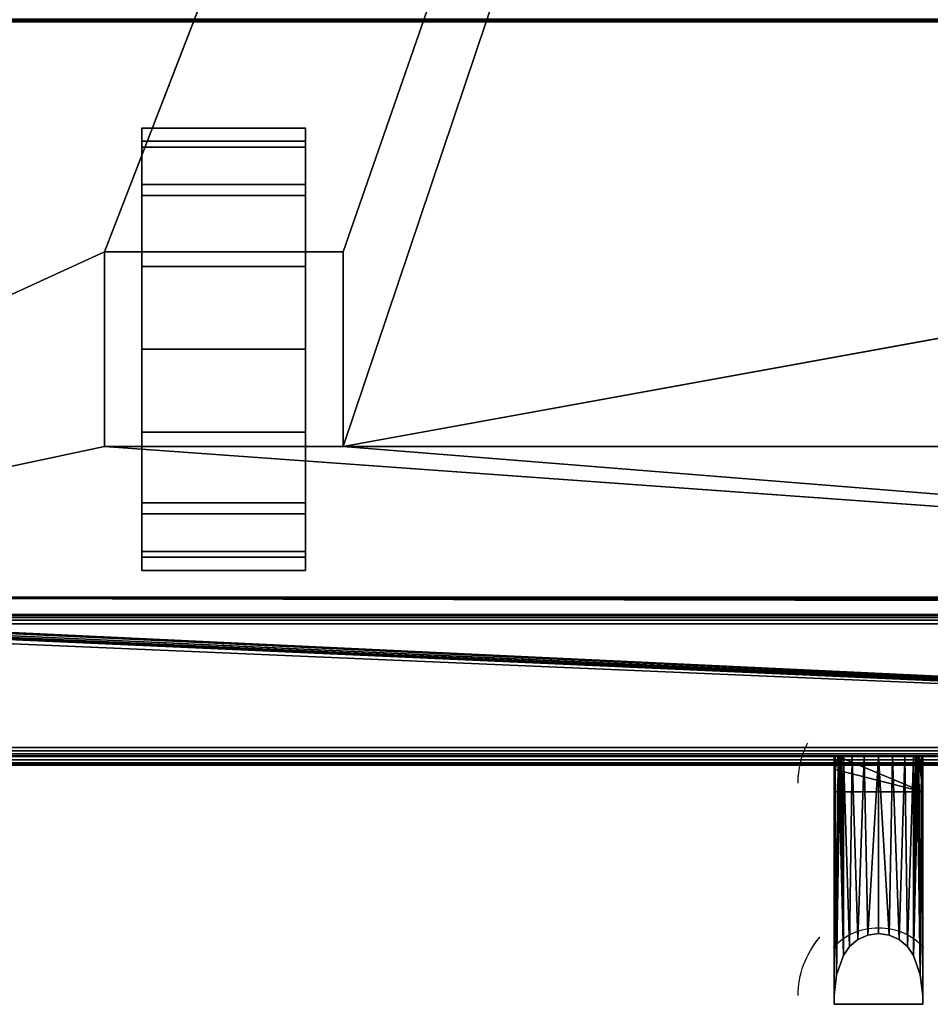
# Model space of a CAD drawing. Header units: millimetres. Extents: x -10 to 414, y -827 to 10.
# Tile 7 of 24: x 103 to 206, y -827 to -716. Entities that reach past the tile are written whole.
import ezdxf

# ---------------------------------------------------------------- set-up
doc = ezdxf.new("R2010")
doc.units = ezdxf.units.MM
doc.header["$MEASUREMENT"] = 0
for name, color, linetype, lineweight in [('0 Misc', 7, 'Continuous', 35), ('10 Raster Images', 7, 'Continuous', 35), ('5 Hatches', 7, 'Continuous', 35)]:
    doc.layers.add(name, color=color, linetype=linetype, lineweight=lineweight)

msp = doc.modelspace()

# ---------------------------------------------------------------- linework, layer by layer
at = {"layer": '0 Misc', "color": 160, "linetype": 'Continuous', "lineweight": 25}
for p, q in [((112.5, -742, 70), (377, -59, 70)), ((139.5, -742, 70), (377, -59, 70)), ((139.5, -764, 70), (377, -59, 70)), ((383, -716, 13), (17, -716, 13)), ((17, -716, 33.5), (383, -716, 33.5)), ((116.75, -732.77, 10.31), (116.75, -729.22, 32.73)), ((116.75, -729.22, 17.27), (116.75, -729.22, 32.73)), ((135.25, -732.77, 39.69), (135.25, -729.22, 17.27)), ((135.25, -729.22, 32.73), (135.25, -729.22, 17.27)), ((116.75, -738.31, 4.77), (116.75, -732.77, 39.69)), ((116.75, -732.77, 10.31), (116.75, -732.77, 39.69)), ((135.25, -738.31, 45.23), (135.25, -732.77, 10.31)), ((135.25, -732.77, 39.69), (135.25, -732.77, 10.31)), ((116.75, -742, 25), (116.75, -738.31, 45.23)), ((116.75, -738.31, 4.77), (116.75, -742, 25)), ((116.75, -738.31, 4.77), (116.75, -738.31, 45.23)), ((135.25, -742, 25), (135.25, -738.31, 4.77)), ((135.25, -742, 47.45), (135.25, -738.31, 4.77)), ((135.25, -738.31, 45.23), (135.25, -738.31, 4.77)), ((23, -783, 70), (112.5, -742, 70)), ((112.5, -742, 70), (112.5, -764, 70)), ((139.5, -742, 70), (112.5, -742, 70)), ((112.5, -742, 25), (112.5, -764, 25)), ((112.5, -742, 70), (112.5, -742, 25)), ((116.75, -742, 25), (112.5, -742, 25)), ((116.75, -742, 25), (112.5, -742, 70)), ((116.75, -742, 47.45), (112.5, -742, 70)), ((135.25, -742, 47.45), (112.5, -742, 70)), ((116.75, -742, 25), (116.75, -742, 47.45)), ((116.75, -764, 25), (116.75, -742, 25)), ((116.75, -742, 47.45), (135.25, -742, 47.45)), ((116.75, -760.73, 1.22), (116.75, -742, 25)), ((116.75, -753), (116.75, -742, 25)), ((116.75, -745.27, 1.22), (116.75, -742, 25)), ((135.25, -742, 47.45), (135.25, -742, 25)), ((135.25, -742, 25), (135.25, -764, 25)), ((139.5, -742, 25), (135.25, -742, 25)), ((135.25, -742, 25), (135.25, -760.73, 1.22)), ((135.25, -742, 25), (135.25, -753)), ((135.25, -742, 25), (135.25, -745.27, 1.22)), ((139.5, -742, 25), (135.25, -742, 47.45)), ((139.5, -742, 70), (135.25, -742, 47.45)), ((139.5, -764, 70), (139.5, -742, 70)), ((139.5, -742, 25), (139.5, -742, 70)), ((139.5, -764, 25), (139.5, -742, 25)), ((139.5, -764, 70), (260.5, -742, 70)), ((116.75, -760.73, 1.22), (116.75, -764, 25)), ((135.25, -767.69, 45.23), (135.25, -760.73, 1.22)), ((135.25, -764, 25), (135.25, -760.73, 1.22)), ((112.5, -764, 70), (23, -783, 70)), ((112.5, -764, 70), (139.5, -764, 70)), ((112.5, -764, 25), (112.5, -764, 70)), ((116.75, -764, 25), (112.5, -764, 25)), ((377, -783, 70), (112.5, -764, 70)), ((112.5, -764, 25), (116.75, -764, 47.45)), ((112.5, -764, 70), (116.75, -764, 47.45)), ((116.75, -764, 47.45), (116.75, -764, 25)), ((135.25, -764, 47.45), (116.75, -764, 47.45)), ((116.75, -767.69, 4.77), (116.75, -764, 47.45)), ((116.75, -767.69, 4.77), (116.75, -764, 25)), ((116.75, -764, 47.45), (139.5, -764, 70)), ((135.25, -764, 25), (135.25, -764, 47.45)), ((139.5, -764, 25), (135.25, -764, 25)), ((135.25, -764, 25), (135.25, -767.69, 45.23)), ((135.25, -764, 25), (139.5, -764, 70)), ((135.25, -764, 47.45), (139.5, -764, 70)), ((139.5, -764, 70), (139.5, -764, 25)), ((377, -783, 70), (139.5, -764, 70)), ((260.5, -764, 70), (139.5, -764, 70)), ((116.75, -773.23, 10.31), (116.75, -767.69, 45.23)), ((116.75, -767.69, 4.77), (116.75, -767.69, 45.23)), ((135.25, -773.23, 39.69), (135.25, -767.69, 4.77)), ((135.25, -767.69, 45.23), (135.25, -767.69, 4.77)), ((116.75, -776.78, 17.27), (116.75, -773.23, 39.69)), ((116.75, -773.23, 10.31), (116.75, -773.23, 39.69)), ((135.25, -776.78, 32.73), (135.25, -773.23, 10.31)), ((135.25, -773.23, 39.69), (135.25, -773.23, 10.31)), ((116.75, -776.78, 17.27), (116.75, -776.78, 32.73)), ((135.25, -776.78, 32.73), (135.25, -776.78, 17.27)), ((399, -799, 1173), (16.45, -781.89, 1173)), ((399, -799, 1173), (16.71, -781.71, 1173)), ((399, -799, 1173), (16.89, -781.45, 1173)), ((399, -799, 1173), (16.99, -781.16, 1173)), ((399, -799, 1173), (17, -781, 1173)), ((383.29, -781.71, 1173), (17, -781, 1173)), ((383.11, -781.45, 1173), (17, -781, 1173)), ((383.01, -781.16, 1173), (17, -781, 1173)), ((383, -781, 1173), (17, -781, 1173)), ((399, -799, 1173), (2, -782, 1173)), ((4, -783, 13.5), (396, -783, 13.5)), ((396, -783, 1169), (4, -783, 1169)), ((359.5, -783, 809), (4, -783, 1169)), ((399, -799, 1173), (16, -782, 1173)), ((399, -799, 1173), (16.16, -781.99, 1173)), ((360.3, -782.9, 93), (23, -783, 93)), ((377, -783, 93), (23, -783, 93)), ((23, -783, 70), (377, -783, 70)), ((396, -783, 13.5), (23, -783, 70)), ((359.5, -783, 428), (23, -783, 93)), ((359.5, -783, 809), (40.5, -783, 809)), ((40.5, -783, 786), (359.5, -783, 786)), ((359.5, -783, 451), (40.5, -783, 451)), ((40.5, -783, 428), (359.5, -783, 428)), ((359.5, -783, 451), (40.5, -783, 786)), ((396, -784, 12.5), (4, -784, 12.5)), ((4, -784, 1170), (396, -784, 1170)), ((4, -798, 12.5), (396, -798, 12.5)), ((396, -798, 1170), (4, -798, 1170)), ((1, -799, 1173), (399, -799, 1173)), ((399, -799, 1195), (1, -799, 1195)), ((396, -799, 13.5), (4, -799, 13.5)), ((4, -799, 1169), (396, -799, 1169)), ((4, -799, 13.5), (396, -799, 1169)), ((4, -799, 13.5), (204.55, -799, 730)), ((4, -799, 1169), (195.45, -799, 730)), ((195.45, -799, 730), (4, -799, 13.5)), ((4, -799, 1169), (195.72, -799, 730.78)), ((4, -799, 1169), (196.05, -799, 731.53)), ((4, -799, 1169), (196.44, -799, 732.19)), ((4, -799, 1169), (197.41, -799, 733.16)), ((4, -799, 1169), (198.64, -799, 733.78)), ((4, -799, 1169), (200, -799, 734)), ((4, -799, 1169), (197.41, -799, 1046.84)), ((4, -799, 1169), (196.44, -799, 1047.81)), ((4, -799, 1169), (196.05, -799, 1048.47)), ((4, -799, 1169), (195.51, -799, 1049.81)), ((4, -799, 1169), (195, -799, 1053)), ((4, -799, 1169), (195, -799, 1054)), ((195, -799, 1054), (205, -799, 1054)), ((195, -799, 1054), (195, -827, 1053.27)), ((195, -799, 1053), (195, -799, 1054)), ((195, -799, 1053), (195, -826, 1052.29)), ((195, -826, 1052.29), (195, -799, 1054)), ((195, -799, 1054), (396, -799, 1169)), ((204.55, -799, 730), (195.45, -799, 730)), ((205, -803, 726.1), (195.45, -799, 730)), ((196.05, -799, 1048.47), (196.05, -821.47, 1047.88)), ((196.05, -821.47, 732.12), (196.05, -799, 731.53)), ((197.41, -799, 1046.84), (200, -799, 734)), ((198.64, -799, 1046.22), (200, -799, 734)), ((200, -799, 734), (396, -799, 1169)), ((200, -799, 734), (202.59, -799, 1046.84)), ((200, -799, 734), (201.36, -799, 1046.22)), ((200, -799, 734), (200, -799, 1046)), ((201.36, -799, 733.78), (396, -799, 1169)), ((202.59, -799, 733.16), (396, -799, 1169)), ((202.59, -799, 1046.84), (396, -799, 1169)), ((203.56, -799, 732.19), (396, -799, 1169)), ((203.56, -799, 1047.81), (396, -799, 1169)), ((203.95, -799, 1048.47), (203.95, -821.47, 1047.88)), ((203.95, -821.47, 732.12), (203.95, -799, 731.53)), ((203.95, -799, 731.53), (396, -799, 1169)), ((203.95, -799, 1048.47), (396, -799, 1169)), ((204.28, -799, 730.78), (396, -799, 1169)), ((204.49, -799, 1049.81), (396, -799, 1169)), ((205, -803, 726.1), (204.55, -799, 730)), ((204.55, -799, 730), (396, -799, 1169)), ((205, -799, 1054), (205, -827, 1053.27)), ((205, -799, 1053), (205, -826, 1052.29)), ((205, -799, 1054), (205, -799, 1053)), ((205, -799, 1054), (205, -826, 1052.29)), ((205, -799, 1053), (396, -799, 1169)), ((205, -799, 1054), (396, -799, 1169)), ((1, -800, 1194), (399, -800, 1194)), ((399, -800, 1174), (1, -800, 1174)), ((195, -803, 726.1), (195.11, -800.48, 728.56)), ((205, -803, 726.1), (195.11, -800.48, 728.56)), ((205, -803, 726.1), (204.89, -800.48, 728.56)), ((195, -803, 726.1), (195, -802, 727.08)), ((195, -826, 727.71), (195, -802, 727.08)), ((195, -827, 726.73), (195, -803, 726.1)), ((205, -803, 726.1), (195, -803, 726.1)), ((195, -803, 726.1), (195, -826, 727.71)), ((205, -826, 727.71), (205, -802, 727.08)), ((205, -802, 727.08), (205, -803, 726.1)), ((205, -827, 726.73), (205, -803, 726.1)), ((205, -826, 727.71), (205, -803, 726.1)), ((196.05, -821.47, 1047.88), (196.05, -821.47, 732.12)), ((203.95, -821.47, 1047.88), (203.95, -821.47, 732.12)), ((195, -826, 1052.29), (195, -826, 727.71)), ((195, -826, 727.71), (195, -827, 726.73)), ((195, -826, 1052.29), (195, -827, 726.73)), ((195, -826, 1052.29), (195, -827, 1053.27)), ((205, -826, 1052.29), (205, -826, 727.71)), ((205, -827, 1053.27), (205, -826, 727.71)), ((205, -826, 727.71), (205, -827, 726.73)), ((205, -826, 1052.29), (205, -827, 1053.27)), ((205, -827, 1053.27), (195, -827, 1053.27)), ((195, -827, 1053.27), (195, -827, 726.73)), ((205, -827, 726.73), (195, -827, 726.73)), ((205, -827, 1053.27), (205, -827, 726.73))]:
    msp.add_line(p, q, dxfattribs=at).dxf.unprotected_set("ltscale", 0)
at = {"layer": '0 Misc', "color": 160, "linetype": 'Continuous', "lineweight": 25, "extrusion": (-1, 0, 0)}
msp.add_arc((753, 25, -116.75), 25, 116.1039, 63.8961, dxfattribs=at).dxf.unprotected_set("ltscale", 0)
at = {"layer": '0 Misc', "color": 160, "linetype": 'Continuous', "lineweight": 25, "extrusion": (1, 0, 0)}
msp.add_arc((-753, 25, 135.25), 25, 116.1039, 63.8961, dxfattribs=at).dxf.unprotected_set("ltscale", 0)
at = {"layer": '0 Misc', "color": 160, "linetype": 'Continuous', "lineweight": 25, "extrusion": (0, 0.572254, -0.820077)}
for centre, end in [((-205.32, -241.63, -1055.21), 22.6981), ((-205.32, -260.95, -1069.46), 33.9484)]:
    msp.add_arc(centre, 14.41, 0, end, dxfattribs=at).dxf.unprotected_set("ltscale", 0)
at = {"layer": '0 Misc', "color": 160, "linetype": 'Continuous', "lineweight": 25, "extrusion": (0, 1, 0)}
for centre, radius, start, end in [((-205.32, 1053, -799), 10.32, 333.9477, 0), ((-205.32, 727, -799), 10.32, 16.8956, 26.0523), ((-200, 1050.4, -799), 4.4, 206.0523, 333.9477), ((-200, 729.6, -799), 4.4, 26.0523, 153.9477), ((-194.68, 1053, -799), 10.32, 180, 206.0523), ((-194.68, 727, -799), 10.32, 153.9477, 163.1044)]:
    msp.add_arc(centre, radius, start, end, dxfattribs=at).dxf.unprotected_set("ltscale", 0)
at = {"layer": '0 Misc', "color": 160, "linetype": 'Continuous', "lineweight": 25, "extrusion": (0, -0.572496, -0.819907)}
msp.add_arc((200, 1276.09, -389.31), 6.14, 213.9497, 326.0503, dxfattribs=at).dxf.unprotected_set("ltscale", 0)
at = {"layer": '0 Misc', "color": 160, "linetype": 'Continuous', "lineweight": 25, "extrusion": (0, 0.572496, -0.819907)}
msp.add_arc((-200, -257.05, -1070.12), 6.14, 33.9497, 146.0503, dxfattribs=at).dxf.unprotected_set("ltscale", 0)
at = {"layer": '0 Misc', "color": 160, "linetype": 'Continuous', "lineweight": 25, "extrusion": (0, -0.572254, -0.820077)}
msp.add_arc((205.32, 1279.56, -390.28), 14.41, 180, 213.9484, dxfattribs=at).dxf.unprotected_set("ltscale", 0)
at = {"layer": '0 Misc', "color": 7, "lineweight": 25}
for points in [[(383, -17, 1173), (17, -781, 1173), (17, -17, 1173)], [(383, -781, 1173), (17, -781, 1173), (383, -17, 1173)], [(23, -783, 93), (360.3, -782.9, 93), (23, -59, 93)], [(23, -59, 93), (360.3, -782.9, 93), (360.3, -59.1, 93)], [(377, -59, 70), (23, -783, 70), (23, -59, 70)], [(23, -783, 70), (377, -59, 70), (112.5, -742, 70)], [(112.5, -742, 70), (377, -59, 70), (139.5, -742, 70)], [(139.5, -742, 70), (377, -59, 70), (139.5, -764, 70)], [(139.5, -764, 70), (377, -59, 70), (260.5, -742, 70)], [(116.75, -729.22, 17.27), (116.75, -729.22, 32.73), (116.75, -728, 25)], [(135.25, -729.22, 32.73), (135.25, -729.22, 17.27), (135.25, -728, 25)], [(116.75, -732.77, 10.31), (116.75, -732.77, 39.69), (116.75, -729.22, 32.73)], [(116.75, -732.77, 10.31), (116.75, -729.22, 32.73), (116.75, -729.22, 17.27)], [(135.25, -732.77, 39.69), (135.25, -732.77, 10.31), (135.25, -729.22, 17.27)], [(135.25, -732.77, 39.69), (135.25, -729.22, 17.27), (135.25, -729.22, 32.73)], [(116.75, -738.31, 4.77), (116.75, -738.31, 45.23), (116.75, -732.77, 39.69)], [(116.75, -738.31, 4.77), (116.75, -732.77, 39.69), (116.75, -732.77, 10.31)], [(135.25, -738.31, 45.23), (135.25, -738.31, 4.77), (135.25, -732.77, 10.31)], [(135.25, -738.31, 45.23), (135.25, -732.77, 10.31), (135.25, -732.77, 39.69)], [(116.75, -738.31, 45.23), (116.75, -742, 25), (116.75, -742, 47.45)], [(116.75, -745.27, 1.22), (116.75, -742, 25), (116.75, -738.31, 4.77)], [(116.75, -738.31, 4.77), (116.75, -742, 25), (116.75, -738.31, 45.23)], [(135.25, -742, 25), (135.25, -745.27, 1.22), (135.25, -738.31, 4.77)], [(135.25, -742, 25), (135.25, -738.31, 4.77), (135.25, -742, 47.45)], [(135.25, -742, 47.45), (135.25, -738.31, 4.77), (135.25, -738.31, 45.23)], [(112.5, -764, 70), (23, -783, 70), (112.5, -742, 70)], [(112.5, -742, 70), (116.75, -742, 25), (112.5, -742, 25)], [(116.75, -742, 25), (112.5, -742, 70), (116.75, -742, 47.45)], [(116.75, -742, 47.45), (112.5, -742, 70), (135.25, -742, 47.45)], [(139.5, -742, 70), (135.25, -742, 47.45), (112.5, -742, 70)], [(116.75, -760.73, 1.22), (116.75, -764, 25), (116.75, -742, 25)], [(116.75, -760.73, 1.22), (116.75, -742, 25), (116.75, -753)], [(116.75, -753), (116.75, -742, 25), (116.75, -745.27, 1.22)], [(135.25, -764, 25), (135.25, -760.73, 1.22), (135.25, -742, 25)], [(135.25, -742, 25), (135.25, -760.73, 1.22), (135.25, -753)], [(135.25, -742, 25), (135.25, -753), (135.25, -745.27, 1.22)], [(135.25, -742, 47.45), (139.5, -742, 25), (135.25, -742, 25)], [(139.5, -742, 25), (135.25, -742, 47.45), (139.5, -742, 70)], [(260.5, -764, 70), (139.5, -764, 70), (260.5, -742, 70)], [(116.75, -767.69, 4.77), (116.75, -764, 25), (116.75, -760.73, 1.22)], [(135.25, -767.69, 45.23), (135.25, -767.69, 4.77), (135.25, -760.73, 1.22)], [(135.25, -767.69, 45.23), (135.25, -760.73, 1.22), (135.25, -764, 25)], [(23, -783, 70), (112.5, -764, 70), (377, -783, 70)], [(377, -783, 70), (112.5, -764, 70), (139.5, -764, 70)], [(116.75, -764, 47.45), (112.5, -764, 25), (116.75, -764, 25)], [(112.5, -764, 25), (116.75, -764, 47.45), (112.5, -764, 70)], [(112.5, -764, 70), (116.75, -764, 47.45), (139.5, -764, 70)], [(116.75, -767.69, 4.77), (116.75, -767.69, 45.23), (116.75, -764, 47.45)], [(116.75, -767.69, 4.77), (116.75, -764, 47.45), (116.75, -764, 25)], [(135.25, -764, 47.45), (139.5, -764, 70), (116.75, -764, 47.45)], [(135.25, -764, 47.45), (135.25, -767.69, 45.23), (135.25, -764, 25)], [(139.5, -764, 70), (135.25, -764, 25), (139.5, -764, 25)], [(135.25, -764, 25), (139.5, -764, 70), (135.25, -764, 47.45)], [(377, -783, 70), (139.5, -764, 70), (260.5, -764, 70)], [(116.75, -773.23, 10.31), (116.75, -773.23, 39.69), (116.75, -767.69, 45.23)], [(116.75, -773.23, 10.31), (116.75, -767.69, 45.23), (116.75, -767.69, 4.77)], [(135.25, -773.23, 39.69), (135.25, -773.23, 10.31), (135.25, -767.69, 4.77)], [(135.25, -773.23, 39.69), (135.25, -767.69, 4.77), (135.25, -767.69, 45.23)], [(116.75, -776.78, 17.27), (116.75, -776.78, 32.73), (116.75, -773.23, 39.69)], [(116.75, -776.78, 17.27), (116.75, -773.23, 39.69), (116.75, -773.23, 10.31)], [(135.25, -776.78, 32.73), (135.25, -776.78, 17.27), (135.25, -773.23, 10.31)], [(135.25, -776.78, 32.73), (135.25, -773.23, 10.31), (135.25, -773.23, 39.69)], [(116.75, -776.78, 32.73), (116.75, -776.78, 17.27), (116.75, -778, 25)], [(135.25, -776.78, 17.27), (135.25, -776.78, 32.73), (135.25, -778, 25)], [(399, -799, 1173), (16.16, -781.99, 1173), (16.45, -781.89, 1173)], [(399, -799, 1173), (16.45, -781.89, 1173), (16.71, -781.71, 1173)], [(399, -799, 1173), (16.71, -781.71, 1173), (16.89, -781.45, 1173)], [(399, -799, 1173), (16.89, -781.45, 1173), (16.99, -781.16, 1173)], [(399, -799, 1173), (16.99, -781.16, 1173), (17, -781, 1173)], [(399, -799, 1173), (17, -781, 1173), (383.29, -781.71, 1173)], [(383.29, -781.71, 1173), (17, -781, 1173), (383.11, -781.45, 1173)], [(383.11, -781.45, 1173), (17, -781, 1173), (383.01, -781.16, 1173)], [(383.01, -781.16, 1173), (17, -781, 1173), (383, -781, 1173)], [(1, -799, 1173), (2, -782, 1173), (399, -799, 1173)], [(399, -799, 1173), (2, -782, 1173), (16, -782, 1173)], [(4, -783, 13.5), (23, -783, 70), (396, -783, 13.5)], [(40.5, -783, 809), (4, -783, 1169), (359.5, -783, 809)], [(396, -783, 1169), (359.5, -783, 809), (4, -783, 1169)], [(399, -799, 1173), (16, -782, 1173), (16.16, -781.99, 1173)], [(360.3, -782.9, 93), (23, -783, 93), (377, -783, 93)], [(377, -783, 70), (396, -783, 13.5), (23, -783, 70)], [(359.5, -783, 428), (377, -783, 93), (23, -783, 93)], [(359.5, -783, 428), (23, -783, 93), (40.5, -783, 428)], [(40.5, -783, 451), (40.5, -783, 786), (359.5, -783, 451)], [(359.5, -783, 786), (359.5, -783, 451), (40.5, -783, 786)], [(205, -803, 726.1), (195.11, -800.48, 728.56), (195.45, -799, 730)], [(205, -803, 726.1), (195.45, -799, 730), (204.55, -799, 730)], [(205, -803, 726.1), (204.55, -799, 730), (204.89, -800.48, 728.56)], [(195.11, -800.48, 728.56), (195, -803, 726.1), (195, -802, 727.08)], [(195, -803, 726.1), (195.11, -800.48, 728.56), (205, -803, 726.1)], [(205, -803, 726.1), (204.89, -800.48, 728.56), (205, -802, 727.08)]]:
    msp.add_3dface(points, dxfattribs=at)
for points, invisible_edges in [([(359.5, -783, 809), (40.5, -59, 809), (40.5, -783, 809)], 1), ([(359.5, -783, 809), (359.5, -59, 809), (40.5, -59, 809)], 12), ([(40.5, -783, 786), (359.5, -59, 786), (359.5, -783, 786)], 1), ([(40.5, -783, 786), (40.5, -59, 786), (359.5, -59, 786)], 12), ([(359.5, -783, 451), (40.5, -59, 451), (40.5, -783, 451)], 1), ([(359.5, -783, 451), (359.5, -59, 451), (40.5, -59, 451)], 12), ([(40.5, -783, 428), (359.5, -59, 428), (359.5, -783, 428)], 1), ([(40.5, -783, 428), (40.5, -59, 428), (359.5, -59, 428)], 12), ([(383.17, -715.83, 12.44), (16.71, -715.71, 12.29), (383.29, -715.71, 12.29)], 2), ([(383.17, -715.83, 12.44), (16.83, -715.83, 12.44), (16.71, -715.71, 12.29)], 12), ([(383.08, -715.92, 12.62), (16.83, -715.83, 12.44), (383.17, -715.83, 12.44)], 2), ([(383.08, -715.92, 12.62), (16.92, -715.92, 12.62), (16.83, -715.83, 12.44)], 12), ([(383.02, -715.98, 12.8), (16.92, -715.92, 12.62), (383.08, -715.92, 12.62)], 2), ([(383.02, -715.98, 12.8), (16.98, -715.98, 12.8), (16.92, -715.92, 12.62)], 12), ([(383, -716, 13), (16.98, -715.98, 12.8), (383.02, -715.98, 12.8)], 2), ([(383, -716, 13), (17, -716, 13), (16.98, -715.98, 12.8)], 12), ([(17, -715.92, 33.88), (383, -715.71, 34.21), (17, -715.71, 34.21)], 1), ([(17, -715.92, 33.88), (383, -715.92, 33.88), (383, -715.71, 34.21)], 12), ([(17, -716, 33.5), (383, -715.92, 33.88), (17, -715.92, 33.88)], 1), ([(17, -716, 33.5), (383, -716, 33.5), (383, -715.92, 33.88)], 12), ([(17, -716, 33.5), (383, -716, 13), (383, -716, 33.5)], 1), ([(17, -716, 33.5), (17, -716, 13), (383, -716, 13)], 12), ([(135.25, -729.5, 33.52), (116.75, -728.02, 24.1), (116.75, -729.5, 33.52)], 1), ([(135.25, -729.5, 33.52), (135.25, -728.02, 24.1), (116.75, -728.02, 24.1)], 12), ([(135.25, -728.02, 24.1), (116.75, -730.17, 14.81), (116.75, -728.02, 24.1)], 1), ([(135.25, -728.02, 24.1), (135.25, -730.17, 14.81), (116.75, -730.17, 14.81)], 12), ([(135.25, -734.4, 41.7), (116.75, -729.5, 33.52), (116.75, -734.4, 41.7)], 1), ([(135.25, -734.4, 41.7), (135.25, -729.5, 33.52), (116.75, -729.5, 33.52)], 12), ([(135.25, -730.17, 14.81), (116.75, -735.64, 7.01), (116.75, -730.17, 14.81)], 1), ([(135.25, -730.17, 14.81), (135.25, -735.64, 7.01), (116.75, -735.64, 7.01)], 12), ([(135.25, -742, 47.45), (116.75, -734.4, 41.7), (116.75, -742, 47.45)], 1), ([(135.25, -742, 47.45), (135.25, -734.4, 41.7), (116.75, -734.4, 41.7)], 12), ([(135.25, -735.64, 7.01), (116.75, -743.64, 1.82), (116.75, -735.64, 7.01)], 1), ([(135.25, -735.64, 7.01), (135.25, -743.64, 1.82), (116.75, -743.64, 1.82)], 12), ([(112.5, -742, 70), (112.5, -764, 25), (112.5, -764, 70)], 1), ([(112.5, -742, 70), (112.5, -742, 25), (112.5, -764, 25)], 12), ([(116.75, -764, 25), (112.5, -742, 25), (116.75, -742, 25)], 1), ([(116.75, -764, 25), (112.5, -764, 25), (112.5, -742, 25)], 12), ([(135.25, -742, 25), (139.5, -764, 25), (135.25, -764, 25)], 1), ([(135.25, -742, 25), (139.5, -742, 25), (139.5, -764, 25)], 12), ([(139.5, -764, 70), (139.5, -742, 25), (139.5, -742, 70)], 1), ([(139.5, -764, 70), (139.5, -764, 25), (139.5, -742, 25)], 12), ([(116.75, -743.64, 1.82), (135.25, -753), (116.75, -753)], 1), ([(116.75, -743.64, 1.82), (135.25, -743.64, 1.82), (135.25, -753)], 12), ([(116.75, -753), (135.25, -762.36, 1.82), (116.75, -762.36, 1.82)], 1), ([(116.75, -753), (135.25, -753), (135.25, -762.36, 1.82)], 12), ([(135.25, -762.36, 1.82), (116.75, -770.36, 7.01), (116.75, -762.36, 1.82)], 1), ([(135.25, -762.36, 1.82), (135.25, -770.36, 7.01), (116.75, -770.36, 7.01)], 12), ([(135.25, -771.6, 41.7), (116.75, -764, 47.45), (116.75, -771.6, 41.7)], 1), ([(135.25, -771.6, 41.7), (135.25, -764, 47.45), (116.75, -764, 47.45)], 12), ([(135.25, -770.36, 7.01), (116.75, -775.83, 14.81), (116.75, -770.36, 7.01)], 1), ([(135.25, -770.36, 7.01), (135.25, -775.83, 14.81), (116.75, -775.83, 14.81)], 12), ([(135.25, -776.5, 33.52), (116.75, -771.6, 41.7), (116.75, -776.5, 33.52)], 1), ([(135.25, -776.5, 33.52), (135.25, -771.6, 41.7), (116.75, -771.6, 41.7)], 12), ([(135.25, -775.83, 14.81), (116.75, -777.98, 24.1), (116.75, -775.83, 14.81)], 1), ([(135.25, -775.83, 14.81), (135.25, -777.98, 24.1), (116.75, -777.98, 24.1)], 12), ([(116.75, -777.98, 24.1), (135.25, -776.5, 33.52), (116.75, -776.5, 33.52)], 1), ([(116.75, -777.98, 24.1), (135.25, -777.98, 24.1), (135.25, -776.5, 33.52)], 12), ([(396, -783, 1169), (4, -783.08, 1169.38), (396, -783.08, 1169.38)], 1), ([(396, -783, 1169), (4, -783, 1169), (4, -783.08, 1169.38)], 12), ([(4, -783, 13.5), (396, -783.08, 13.12), (4, -783.08, 13.12)], 1), ([(4, -783, 13.5), (396, -783, 13.5), (396, -783.08, 13.12)], 12), ([(4, -783.29, 1169.71), (396, -783.08, 1169.38), (4, -783.08, 1169.38)], 1), ([(4, -783.29, 1169.71), (396, -783.29, 1169.71), (396, -783.08, 1169.38)], 12), ([(396, -783.29, 12.79), (4, -783.08, 13.12), (396, -783.08, 13.12)], 1), ([(396, -783.29, 12.79), (4, -783.29, 12.79), (4, -783.08, 13.12)], 12), ([(4, -783.62, 1169.92), (396, -783.29, 1169.71), (4, -783.29, 1169.71)], 1), ([(4, -783.62, 1169.92), (396, -783.62, 1169.92), (396, -783.29, 1169.71)], 12), ([(396, -783.62, 12.58), (4, -783.29, 12.79), (396, -783.29, 12.79)], 1), ([(396, -783.62, 12.58), (4, -783.62, 12.58), (4, -783.29, 12.79)], 12), ([(4, -784, 1170), (396, -783.62, 1169.92), (4, -783.62, 1169.92)], 1), ([(4, -784, 1170), (396, -784, 1170), (396, -783.62, 1169.92)], 12), ([(396, -784, 12.5), (4, -783.62, 12.58), (396, -783.62, 12.58)], 1), ([(396, -784, 12.5), (4, -784, 12.5), (4, -783.62, 12.58)], 12), ([(1, -799, 1173), (399, -799.38, 1173.08), (1, -799.38, 1173.08)], 1), ([(1, -799, 1173), (399, -799, 1173), (399, -799.38, 1173.08)], 12), ([(399, -799, 1195), (1, -799.38, 1194.92), (399, -799.38, 1194.92)], 1), ([(399, -799, 1195), (1, -799, 1195), (1, -799.38, 1194.92)], 12), ([(399, -799.71, 1173.29), (1, -799.38, 1173.08), (399, -799.38, 1173.08)], 1), ([(399, -799.71, 1173.29), (1, -799.71, 1173.29), (1, -799.38, 1173.08)], 12), ([(399, -799.38, 1194.92), (1, -799.71, 1194.71), (399, -799.71, 1194.71)], 1), ([(399, -799.38, 1194.92), (1, -799.38, 1194.92), (1, -799.71, 1194.71)], 12), ([(399, -799.92, 1173.62), (1, -799.71, 1173.29), (399, -799.71, 1173.29)], 1), ([(399, -799.92, 1173.62), (1, -799.92, 1173.62), (1, -799.71, 1173.29)], 12), ([(399, -799.71, 1194.71), (1, -799.92, 1194.38), (399, -799.92, 1194.38)], 1), ([(399, -799.71, 1194.71), (1, -799.71, 1194.71), (1, -799.92, 1194.38)], 12), ([(399, -800, 1174), (1, -799.92, 1173.62), (399, -799.92, 1173.62)], 1), ([(399, -800, 1174), (1, -800, 1174), (1, -799.92, 1173.62)], 12), ([(1, -800, 1194), (399, -799.92, 1194.38), (1, -799.92, 1194.38)], 1), ([(1, -800, 1194), (399, -800, 1194), (399, -799.92, 1194.38)], 12), ([(1, -800, 1194), (399, -800, 1174), (399, -800, 1194)], 1), ([(1, -800, 1194), (1, -800, 1174), (399, -800, 1174)], 12)]:
    msp.add_3dface(points, dxfattribs=dict(at, invisible_edges=invisible_edges))
at = {"layer": '0 Misc', "color": 5, "lineweight": 25}
for points, invisible_edges in [([(4, -798, 12.5), (396, -784, 12.5), (396, -798, 12.5)], 1), ([(4, -798, 12.5), (4, -784, 12.5), (396, -784, 12.5)], 12), ([(396, -798, 1170), (4, -784, 1170), (4, -798, 1170)], 1), ([(396, -798, 1170), (396, -784, 1170), (4, -784, 1170)], 12), ([(396, -798, 1170), (4, -798.38, 1169.92), (396, -798.38, 1169.92)], 1), ([(396, -798, 1170), (4, -798, 1170), (4, -798.38, 1169.92)], 12), ([(4, -798, 12.5), (396, -798.38, 12.58), (4, -798.38, 12.58)], 1), ([(4, -798, 12.5), (396, -798, 12.5), (396, -798.38, 12.58)], 12), ([(4, -798.71, 1169.71), (396, -798.38, 1169.92), (4, -798.38, 1169.92)], 1), ([(4, -798.71, 1169.71), (396, -798.71, 1169.71), (396, -798.38, 1169.92)], 12), ([(396, -798.71, 12.79), (4, -798.38, 12.58), (396, -798.38, 12.58)], 1), ([(396, -798.71, 12.79), (4, -798.71, 12.79), (4, -798.38, 12.58)], 12), ([(4, -798.92, 1169.38), (396, -798.71, 1169.71), (4, -798.71, 1169.71)], 1), ([(4, -798.92, 1169.38), (396, -798.92, 1169.38), (396, -798.71, 1169.71)], 12), ([(396, -798.92, 13.12), (4, -798.71, 12.79), (396, -798.71, 12.79)], 1), ([(396, -798.92, 13.12), (4, -798.92, 13.12), (4, -798.71, 12.79)], 12), ([(4, -799, 1169), (396, -798.92, 1169.38), (4, -798.92, 1169.38)], 1), ([(4, -799, 1169), (396, -799, 1169), (396, -798.92, 1169.38)], 12), ([(396, -799, 13.5), (4, -798.92, 13.12), (396, -798.92, 13.12)], 1), ([(396, -799, 13.5), (4, -799, 13.5), (4, -798.92, 13.12)], 12)]:
    msp.add_3dface(points, dxfattribs=dict(at, invisible_edges=invisible_edges))
for points in [[(396, -799, 1169), (4, -799, 13.5), (396, -799, 13.5)], [(4, -799, 13.5), (396, -799, 1169), (204.55, -799, 730)], [(4, -799, 13.5), (195.45, -799, 730), (4, -799, 1169)], [(195.45, -799, 730), (4, -799, 13.5), (204.55, -799, 730)], [(4, -799, 1169), (195.45, -799, 730), (195.72, -799, 730.78)], [(4, -799, 1169), (195.72, -799, 730.78), (196.05, -799, 731.53)], [(4, -799, 1169), (196.05, -799, 731.53), (196.44, -799, 732.19)], [(4, -799, 1169), (196.44, -799, 732.19), (197.41, -799, 733.16)], [(4, -799, 1169), (197.41, -799, 733.16), (198.64, -799, 733.78)], [(4, -799, 1169), (198.64, -799, 733.78), (200, -799, 734)], [(4, -799, 1169), (200, -799, 734), (197.41, -799, 1046.84)], [(4, -799, 1169), (197.41, -799, 1046.84), (196.44, -799, 1047.81)], [(4, -799, 1169), (196.44, -799, 1047.81), (196.05, -799, 1048.47)], [(4, -799, 1169), (196.05, -799, 1048.47), (195.51, -799, 1049.81)], [(4, -799, 1169), (195.51, -799, 1049.81), (195, -799, 1053)], [(4, -799, 1169), (195, -799, 1053), (195, -799, 1054)], [(4, -799, 1169), (195, -799, 1054), (396, -799, 1169)], [(205, -799, 1054), (396, -799, 1169), (195, -799, 1054)], [(197.41, -799, 1046.84), (200, -799, 734), (198.64, -799, 1046.22)], [(198.64, -799, 1046.22), (200, -799, 734), (200, -799, 1046)], [(201.36, -799, 733.78), (396, -799, 1169), (200, -799, 734)], [(200, -799, 734), (396, -799, 1169), (202.59, -799, 1046.84)], [(200, -799, 734), (202.59, -799, 1046.84), (201.36, -799, 1046.22)], [(200, -799, 734), (201.36, -799, 1046.22), (200, -799, 1046)], [(202.59, -799, 733.16), (396, -799, 1169), (201.36, -799, 733.78)], [(203.56, -799, 732.19), (396, -799, 1169), (202.59, -799, 733.16)], [(202.59, -799, 1046.84), (396, -799, 1169), (203.56, -799, 1047.81)], [(203.95, -799, 731.53), (396, -799, 1169), (203.56, -799, 732.19)], [(203.56, -799, 1047.81), (396, -799, 1169), (203.95, -799, 1048.47)], [(204.28, -799, 730.78), (396, -799, 1169), (203.95, -799, 731.53)], [(203.95, -799, 1048.47), (396, -799, 1169), (204.49, -799, 1049.81)], [(204.55, -799, 730), (396, -799, 1169), (204.28, -799, 730.78)], [(204.49, -799, 1049.81), (396, -799, 1169), (205, -799, 1053)], [(205, -799, 1053), (396, -799, 1169), (205, -799, 1054)]]:
    msp.add_3dface(points, dxfattribs=at)
at = {"layer": '0 Misc', "color": 98, "lineweight": 25}
for points, invisible_edges in [([(195, -799, 1054), (205, -827, 1053.27), (205, -799, 1054)], 1), ([(195, -799, 1054), (195, -827, 1053.27), (205, -827, 1053.27)], 12), ([(195, -827, 726.73), (205, -803, 726.1), (205, -827, 726.73)], 1), ([(195, -827, 726.73), (195, -803, 726.1), (205, -803, 726.1)], 12), ([(195, -827, 1053.27), (205, -827, 726.73), (205, -827, 1053.27)], 1), ([(195, -827, 1053.27), (195, -827, 726.73), (205, -827, 726.73)], 12)]:
    msp.add_3dface(points, dxfattribs=dict(at, invisible_edges=invisible_edges))
for points in [[(195, -826, 1052.29), (195, -799, 1053), (195.12, -799, 1051.44)], [(195.27, -823.67, 1050.03), (195, -826, 1052.29), (195.12, -799, 1051.44)], [(195, -826, 1052.29), (195, -827, 1053.27), (195, -799, 1054)], [(195, -826, 1052.29), (195, -799, 1054), (195, -799, 1053)], [(195.45, -799, 730), (195.11, -800.48, 728.56), (195.27, -823.67, 729.97)], [(195.47, -799, 1049.92), (195.27, -823.67, 1050.03), (195.12, -799, 1051.44)], [(195.47, -799, 1049.92), (196.05, -821.47, 1047.88), (195.27, -823.67, 1050.03)], [(195.45, -799, 730), (195.27, -823.67, 729.97), (195.62, -799, 730.52)], [(195.62, -799, 730.52), (195.27, -823.67, 729.97), (196.05, -821.47, 732.12)], [(196.05, -799, 1048.47), (196.05, -821.47, 1047.88), (195.47, -799, 1049.92)], [(195.62, -799, 730.52), (196.05, -821.47, 732.12), (195.82, -799, 731.03)], [(196.05, -821.47, 732.12), (196.05, -799, 731.53), (195.82, -799, 731.03)], [(196.73, -820.45, 1046.89), (196.05, -821.47, 1047.88), (196.05, -799, 1048.47)], [(197.02, -799, 1047.16), (196.73, -820.45, 1046.89), (196.05, -799, 1048.47)], [(196.05, -799, 731.53), (196.73, -820.45, 733.11), (197.02, -799, 732.84)], [(196.05, -799, 731.53), (196.05, -821.47, 732.12), (196.73, -820.45, 733.11)], [(197.02, -799, 1047.16), (197.67, -819.67, 1046.13), (196.73, -820.45, 1046.89)], [(197.02, -799, 732.84), (196.73, -820.45, 733.11), (197.67, -819.67, 733.87)], [(198.4, -799, 1046.3), (197.67, -819.67, 1046.13), (197.02, -799, 1047.16)], [(197.02, -799, 732.84), (197.67, -819.67, 733.87), (198.4, -799, 733.7)], [(198.4, -799, 1046.3), (198.79, -819.17, 1045.64), (197.67, -819.67, 1046.13)], [(197.67, -819.67, 733.87), (198.79, -819.17, 734.36), (198.4, -799, 733.7)], [(200, -799, 1046), (198.79, -819.17, 1045.64), (198.4, -799, 1046.3)], [(198.79, -819.17, 734.36), (200, -799, 734), (198.4, -799, 733.7)], [(200, -799, 1046), (200, -819, 1045.48), (198.79, -819.17, 1045.64)], [(198.79, -819.17, 734.36), (200, -819, 734.52), (200, -799, 734)], [(201.21, -819.17, 1045.64), (200, -819, 1045.48), (200, -799, 1046)], [(201.21, -819.17, 1045.64), (200, -799, 1046), (201.6, -799, 1046.3)], [(200, -799, 734), (201.21, -819.17, 734.36), (201.6, -799, 733.7)], [(200, -799, 734), (200, -819, 734.52), (201.21, -819.17, 734.36)], [(202.33, -819.67, 1046.13), (201.21, -819.17, 1045.64), (201.6, -799, 1046.3)], [(201.6, -799, 733.7), (201.21, -819.17, 734.36), (202.33, -819.67, 733.87)], [(202.98, -799, 1047.16), (202.33, -819.67, 1046.13), (201.6, -799, 1046.3)], [(201.6, -799, 733.7), (202.33, -819.67, 733.87), (202.98, -799, 732.84)], [(202.98, -799, 1047.16), (203.27, -820.45, 1046.89), (202.33, -819.67, 1046.13)], [(202.98, -799, 732.84), (202.33, -819.67, 733.87), (203.27, -820.45, 733.11)], [(203.95, -799, 1048.47), (203.27, -820.45, 1046.89), (202.98, -799, 1047.16)], [(202.98, -799, 732.84), (203.27, -820.45, 733.11), (203.95, -799, 731.53)], [(203.95, -799, 1048.47), (203.95, -821.47, 1047.88), (203.27, -820.45, 1046.89)], [(203.27, -820.45, 733.11), (203.95, -821.47, 732.12), (203.95, -799, 731.53)], [(203.95, -821.47, 1047.88), (203.95, -799, 1048.47), (204.53, -799, 1049.92)], [(204.73, -823.67, 1050.03), (203.95, -821.47, 1047.88), (204.53, -799, 1049.92)], [(204.38, -799, 730.52), (204.18, -799, 731.03), (203.95, -821.47, 732.12)], [(203.95, -821.47, 732.12), (204.18, -799, 731.03), (203.95, -799, 731.53)], [(204.38, -799, 730.52), (203.95, -821.47, 732.12), (204.73, -823.67, 729.97)], [(204.55, -799, 730), (204.38, -799, 730.52), (204.73, -823.67, 729.97)], [(204.88, -799, 1051.44), (204.73, -823.67, 1050.03), (204.53, -799, 1049.92)], [(204.73, -823.67, 729.97), (204.89, -800.48, 728.56), (204.55, -799, 730)], [(204.88, -799, 1051.44), (205, -826, 1052.29), (204.73, -823.67, 1050.03)], [(205, -799, 1053), (205, -826, 1052.29), (204.88, -799, 1051.44)], [(205, -827, 1053.27), (205, -826, 1052.29), (205, -799, 1054)], [(205, -799, 1054), (205, -826, 1052.29), (205, -799, 1053)], [(195.27, -823.67, 729.97), (195.11, -800.48, 728.56), (195, -826, 727.71)], [(195, -826, 727.71), (195.11, -800.48, 728.56), (195, -802, 727.08)], [(204.73, -823.67, 729.97), (205, -826, 727.71), (204.89, -800.48, 728.56)], [(204.89, -800.48, 728.56), (205, -826, 727.71), (205, -802, 727.08)], [(195, -803, 726.1), (195, -826, 727.71), (195, -802, 727.08)], [(195, -827, 726.73), (195, -826, 727.71), (195, -803, 726.1)], [(205, -826, 727.71), (205, -803, 726.1), (205, -802, 727.08)], [(205, -826, 727.71), (205, -827, 726.73), (205, -803, 726.1)], [(196.73, -820.45, 1046.89), (197.67, -819.67, 1046.13), (196.73, -820.45, 733.11)], [(196.73, -820.45, 733.11), (197.67, -819.67, 1046.13), (197.67, -819.67, 733.87)], [(197.67, -819.67, 733.87), (197.67, -819.67, 1046.13), (198.79, -819.17, 1045.64)], [(198.79, -819.17, 734.36), (197.67, -819.67, 733.87), (198.79, -819.17, 1045.64)], [(200, -819, 734.52), (198.79, -819.17, 734.36), (198.79, -819.17, 1045.64)], [(200, -819, 1045.48), (200, -819, 734.52), (198.79, -819.17, 1045.64)], [(201.21, -819.17, 1045.64), (201.21, -819.17, 734.36), (200, -819, 1045.48)], [(200, -819, 1045.48), (201.21, -819.17, 734.36), (200, -819, 734.52)], [(201.21, -819.17, 1045.64), (202.33, -819.67, 1046.13), (201.21, -819.17, 734.36)], [(201.21, -819.17, 734.36), (202.33, -819.67, 1046.13), (202.33, -819.67, 733.87)], [(202.33, -819.67, 733.87), (202.33, -819.67, 1046.13), (203.27, -820.45, 1046.89)], [(203.27, -820.45, 733.11), (202.33, -819.67, 733.87), (203.27, -820.45, 1046.89)], [(196.73, -820.45, 733.11), (196.05, -821.47, 732.12), (196.05, -821.47, 1047.88)], [(196.73, -820.45, 1046.89), (196.73, -820.45, 733.11), (196.05, -821.47, 1047.88)], [(203.95, -821.47, 732.12), (203.27, -820.45, 733.11), (203.27, -820.45, 1046.89)], [(203.95, -821.47, 1047.88), (203.95, -821.47, 732.12), (203.27, -820.45, 1046.89)], [(196.05, -821.47, 1047.88), (196.05, -821.47, 732.12), (195.27, -823.67, 1050.03)], [(195.27, -823.67, 1050.03), (196.05, -821.47, 732.12), (195.27, -823.67, 729.97)], [(204.73, -823.67, 729.97), (203.95, -821.47, 732.12), (203.95, -821.47, 1047.88)], [(204.73, -823.67, 1050.03), (204.73, -823.67, 729.97), (203.95, -821.47, 1047.88)], [(195.27, -823.67, 729.97), (195, -826, 727.71), (195, -826, 1052.29)], [(195.27, -823.67, 1050.03), (195.27, -823.67, 729.97), (195, -826, 1052.29)], [(205, -826, 1052.29), (205, -826, 727.71), (204.73, -823.67, 1050.03)], [(204.73, -823.67, 1050.03), (205, -826, 727.71), (204.73, -823.67, 729.97)], [(195, -826, 727.71), (195, -827, 726.73), (195, -826, 1052.29)], [(195, -827, 1053.27), (195, -826, 1052.29), (195, -827, 726.73)], [(205, -827, 726.73), (205, -826, 727.71), (205, -827, 1053.27)], [(205, -826, 1052.29), (205, -827, 1053.27), (205, -826, 727.71)]]:
    msp.add_3dface(points, dxfattribs=at)
at = {"layer": '10 Raster Images', "color": 160, "linetype": 'Continuous', "lineweight": 25}
for p, q in [((116.75, -729.22, 17.27), (116.75, -728, 25)), ((116.75, -728, 25), (116.75, -729.22, 32.73)), ((135.25, -729.22, 32.73), (135.25, -728, 25)), ((135.25, -728, 25), (135.25, -729.22, 17.27)), ((116.75, -729.22, 32.73), (116.75, -732.77, 39.69)), ((116.75, -732.77, 10.31), (116.75, -729.22, 17.27)), ((135.25, -729.22, 17.27), (135.25, -732.77, 10.31)), ((135.25, -732.77, 39.69), (135.25, -729.22, 32.73)), ((116.75, -732.77, 39.69), (116.75, -738.31, 45.23)), ((116.75, -738.31, 4.77), (116.75, -732.77, 10.31)), ((135.25, -732.77, 10.31), (135.25, -738.31, 4.77)), ((135.25, -738.31, 45.23), (135.25, -732.77, 39.69)), ((116.75, -738.31, 45.23), (116.75, -742, 47.45)), ((116.75, -745.27, 1.22), (116.75, -738.31, 4.77)), ((135.25, -738.31, 4.77), (135.25, -745.27, 1.22)), ((135.25, -742, 47.45), (135.25, -738.31, 45.23)), ((112.5, -742, 70), (139.5, -742, 70)), ((112.5, -764, 70), (112.5, -742, 70)), ((112.5, -742, 70), (112.5, -742, 25)), ((112.5, -742, 25), (116.75, -742, 25)), ((139.5, -742, 70), (112.5, -742, 70)), ((116.75, -742, 47.45), (116.75, -742, 25)), ((116.75, -742, 25), (116.75, -764, 25)), ((116.75, -742, 25), (116.75, -742, 47.45)), ((116.75, -742, 47.45), (135.25, -742, 47.45)), ((135.25, -764, 25), (135.25, -742, 25)), ((135.25, -742, 25), (135.25, -742, 47.45)), ((135.25, -742, 47.45), (135.25, -742, 25)), ((135.25, -742, 25), (139.5, -742, 25)), ((139.5, -742, 70), (139.5, -764, 70)), ((139.5, -742, 25), (139.5, -742, 70)), ((116.75, -753), (116.75, -745.27, 1.22)), ((135.25, -745.27, 1.22), (135.25, -753)), ((116.75, -760.73, 1.22), (116.75, -753)), ((135.25, -753), (135.25, -760.73, 1.22)), ((116.75, -767.69, 4.77), (116.75, -760.73, 1.22)), ((135.25, -760.73, 1.22), (135.25, -767.69, 4.77)), ((139.5, -764, 70), (112.5, -764, 70)), ((116.75, -764, 25), (112.5, -764, 25)), ((112.5, -764, 25), (112.5, -764, 70)), ((112.5, -764, 70), (139.5, -764, 70)), ((116.75, -764, 47.45), (116.75, -767.69, 45.23)), ((116.75, -764, 25), (116.75, -764, 47.45)), ((135.25, -764, 47.45), (116.75, -764, 47.45)), ((116.75, -764, 47.45), (116.75, -764, 25)), ((135.25, -764, 47.45), (135.25, -764, 25)), ((135.25, -767.69, 45.23), (135.25, -764, 47.45)), ((139.5, -764, 25), (135.25, -764, 25)), ((135.25, -764, 25), (135.25, -764, 47.45)), ((139.5, -764, 70), (139.5, -764, 25)), ((116.75, -767.69, 45.23), (116.75, -773.23, 39.69)), ((116.75, -773.23, 10.31), (116.75, -767.69, 4.77)), ((135.25, -767.69, 4.77), (135.25, -773.23, 10.31)), ((135.25, -773.23, 39.69), (135.25, -767.69, 45.23)), ((116.75, -773.23, 39.69), (116.75, -776.78, 32.73)), ((116.75, -776.78, 17.27), (116.75, -773.23, 10.31)), ((135.25, -773.23, 10.31), (135.25, -776.78, 17.27)), ((135.25, -776.78, 32.73), (135.25, -773.23, 39.69)), ((116.75, -776.78, 32.73), (116.75, -778, 25)), ((116.75, -778, 25), (116.75, -776.78, 17.27)), ((135.25, -776.78, 17.27), (135.25, -778, 25)), ((135.25, -778, 25), (135.25, -776.78, 32.73)), ((4, -783, 13.5), (396, -783, 13.5)), ((396, -783, 1169), (4, -783, 1169)), ((377, -783, 93), (23, -783, 93)), ((23, -783, 70), (377, -783, 70)), ((377, -783, 70), (23, -783, 70)), ((23, -783, 93), (377, -783, 93)), ((40.5, -783, 451), (359.5, -783, 451)), ((40.5, -783, 809), (359.5, -783, 809)), ((359.5, -783, 428), (40.5, -783, 428)), ((359.5, -783, 786), (40.5, -783, 786)), ((1, -799, 1173), (399, -799, 1173)), ((396, -799, 13.5), (4, -799, 13.5)), ((4, -799, 1169), (396, -799, 1169)), ((195, -799, 1054), (195, -827, 1053.27)), ((195, -826, 1052.29), (195, -799, 1053)), ((195, -799, 1053), (195, -799, 1054)), ((205, -799, 1054), (195, -799, 1054)), ((195, -799, 1053), (195.51, -799, 1049.81)), ((195, -799, 1054), (195, -799, 1053)), ((195.45, -799, 730), (195.11, -800.48, 728.56)), ((204.55, -799, 730), (195.45, -799, 730)), ((195.45, -799, 730), (204.55, -799, 730)), ((195.72, -799, 730.78), (195.45, -799, 730)), ((195.51, -799, 1049.81), (196.05, -799, 1048.47)), ((196.05, -799, 731.53), (195.72, -799, 730.78)), ((196.44, -799, 732.19), (196.05, -799, 731.53)), ((196.05, -799, 1048.47), (196.44, -799, 1047.81)), ((197.41, -799, 733.16), (196.44, -799, 732.19)), ((196.44, -799, 1047.81), (197.41, -799, 1046.84)), ((198.64, -799, 733.78), (197.41, -799, 733.16)), ((197.41, -799, 1046.84), (198.64, -799, 1046.22)), ((200, -799, 734), (198.64, -799, 733.78)), ((198.64, -799, 1046.22), (200, -799, 1046)), ((201.36, -799, 733.78), (200, -799, 734)), ((200, -799, 1046), (201.36, -799, 1046.22)), ((202.59, -799, 733.16), (201.36, -799, 733.78)), ((201.36, -799, 1046.22), (202.59, -799, 1046.84)), ((203.56, -799, 732.19), (202.59, -799, 733.16)), ((202.59, -799, 1046.84), (203.56, -799, 1047.81)), ((203.95, -799, 731.53), (203.56, -799, 732.19)), ((203.56, -799, 1047.81), (203.95, -799, 1048.47)), ((204.28, -799, 730.78), (203.95, -799, 731.53)), ((203.95, -799, 1048.47), (204.49, -799, 1049.81)), ((204.55, -799, 730), (204.28, -799, 730.78)), ((204.49, -799, 1049.81), (205, -799, 1053)), ((204.89, -800.48, 728.56), (204.55, -799, 730)), ((205, -827, 1053.27), (205, -799, 1054)), ((205, -799, 1054), (205, -799, 1053)), ((205, -799, 1053), (205, -826, 1052.29)), ((205, -799, 1053), (205, -799, 1054)), ((195.11, -800.48, 728.56), (195, -802, 727.08)), ((205, -802, 727.08), (204.89, -800.48, 728.56)), ((195, -803, 726.1), (195, -802, 727.08)), ((195, -802, 727.08), (195, -826, 727.71)), ((195, -802, 727.08), (195, -803, 726.1)), ((195, -827, 726.73), (195, -803, 726.1)), ((195, -803, 726.1), (205, -803, 726.1)), ((205, -826, 727.71), (205, -802, 727.08)), ((205, -802, 727.08), (205, -803, 726.1)), ((205, -803, 726.1), (205, -802, 727.08)), ((205, -803, 726.1), (205, -827, 726.73)), ((195, -826, 727.71), (195, -826, 1052.29)), ((205, -826, 1052.29), (205, -826, 727.71)), ((195, -827, 1053.27), (195, -827, 726.73)), ((205, -827, 726.73), (205, -827, 1053.27))]:
    msp.add_line(p, q, dxfattribs=at).dxf.unprotected_set("ltscale", 0)
at = {"layer": '5 Hatches', "color": 7, "lineweight": 25}
for points, invisible_edges in [([(399, -799, 1195), (1, -1, 1195), (1, -799, 1195)], 1), ([(399, -799, 1195), (399, -1, 1195), (1, -1, 1195)], 12)]:
    msp.add_3dface(points, dxfattribs=dict(at, invisible_edges=invisible_edges))

doc.saveas('drawing.dxf')
